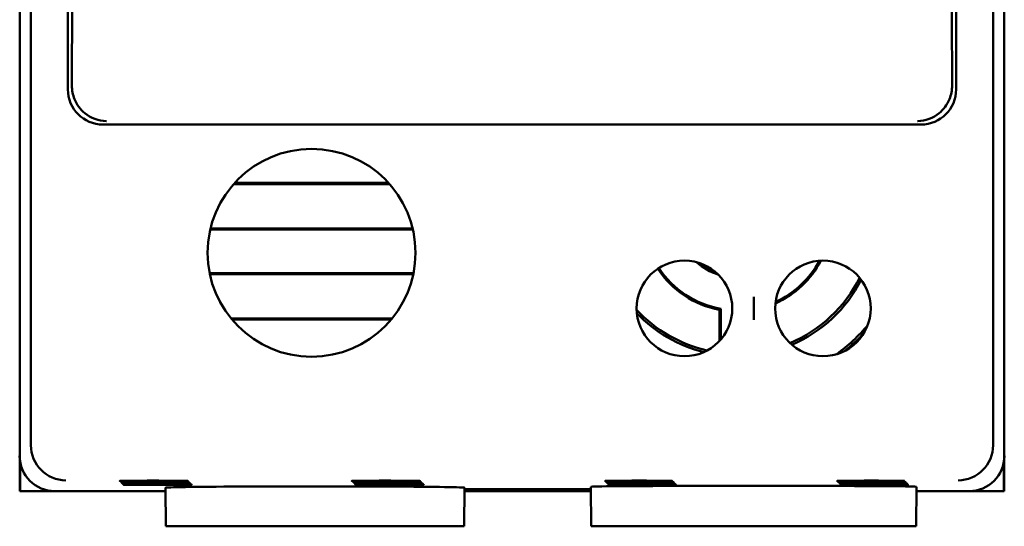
# Model space of a CAD drawing. Header units: inches. Extents: x 1.3 to 23.1, y 0.4 to 18.6.
# Tile 5 of 19: x 9.9 to 11.3, y 7.6 to 8.3. Entities that reach past the tile are written whole.
import ezdxf

# ---------------------------------------------------------------- set-up
doc = ezdxf.new("R2010")
doc.units = ezdxf.units.IN
doc.header["$LTSCALE"] = 0.8
doc.header["$MEASUREMENT"] = 0
doc.layers.add('Visible (ANSI)', color=7, linetype='Continuous', lineweight=50)

msp = doc.modelspace()

# ---------------------------------------------------------------- linework, layer by layer
at = {"layer": 'Visible (ANSI)'}
for p, q in [((9.8732, 7.6824), (9.8732, 11.0507)), ((11.2416, 11.0507), (11.2416, 7.6824)), ((9.9259, 10.5451), (9.9259, 8.188)), ((11.1889, 8.188), (11.1889, 10.5451)), ((11.183, 10.3276), (11.183, 8.2679)), ((9.9318, 8.2679), (9.9318, 9.4896)), ((9.8574, 8.4866), (9.8574, 7.6665)), ((11.2574, 7.6665), (11.2574, 8.4866)), ((9.9759, 8.1381), (11.1389, 8.1381)), ((10.3832, 8.0534), (10.1616, 8.0534)), ((10.3818, 8.055), (10.163, 8.055)), ((10.1283, 7.9887), (10.4165, 7.9887)), ((10.1287, 7.9902), (10.4161, 7.9902)), ((10.4174, 7.9268), (10.1274, 7.9268)), ((10.4171, 7.9252), (10.1277, 7.9252)), ((10.9011, 7.8929), (10.9011, 7.8601)), ((10.8524, 7.8301), (10.8524, 7.8744)), ((10.8542, 7.8759), (10.8542, 7.8321)), ((10.1579, 7.8621), (10.387, 7.8621)), ((10.1592, 7.8605), (10.3856, 7.8605)), ((9.8574, 7.6665), (9.8574, 7.6166)), ((9.858, 7.6166), (9.858, 7.6586)), ((11.2568, 7.6586), (11.2568, 7.6166)), ((11.2574, 7.6166), (11.2574, 7.6665)), ((10.7311, 7.6306), (10.7311, 7.6315)), ((10.7311, 7.6315), (10.7439, 7.6315)), ((10.7439, 7.6306), (10.7311, 7.6306)), ((10.7439, 7.6306), (10.7439, 7.6315)), ((11.0611, 7.6315), (11.0739, 7.6315)), ((11.0611, 7.6306), (11.0611, 7.6315)), ((11.0739, 7.6306), (11.0611, 7.6306)), ((11.0739, 7.6306), (11.0739, 7.6315)), ((9.858, 7.6166), (9.8574, 7.6166)), ((9.9074, 7.6166), (9.858, 7.6166)), ((9.9074, 7.6166), (10.065, 7.6166)), ((10.0654, 7.5666), (10.0649, 7.6215)), ((10.4894, 7.5666), (10.4899, 7.6215)), ((10.4898, 7.6166), (10.6697, 7.6166)), ((10.4899, 7.6192), (10.6696, 7.6192)), ((10.6696, 7.6181), (10.4899, 7.6181)), ((10.6701, 7.5666), (10.6696, 7.6228)), ((10.7328, 7.6289), (10.7328, 7.6297)), ((10.7328, 7.6297), (10.7457, 7.6297)), ((10.7457, 7.6289), (10.7328, 7.6289)), ((10.7346, 7.6271), (10.7346, 7.628)), ((10.7346, 7.628), (10.7474, 7.628)), ((10.7474, 7.6271), (10.7346, 7.6271)), ((10.7363, 7.6262), (10.7492, 7.6262)), ((10.7363, 7.6254), (10.7363, 7.6262)), ((10.7492, 7.6254), (10.7363, 7.6254)), ((10.7457, 7.6289), (10.7457, 7.6297)), ((10.7474, 7.6271), (10.7474, 7.628)), ((10.7492, 7.6254), (10.7492, 7.6262)), ((10.8026, 7.624), (10.9995, 7.624)), ((11.0628, 7.6297), (11.0757, 7.6297)), ((11.0628, 7.6289), (11.0628, 7.6297)), ((11.0757, 7.6289), (11.0628, 7.6289)), ((11.0646, 7.6271), (11.0646, 7.628)), ((11.0646, 7.628), (11.0774, 7.628)), ((11.0774, 7.6271), (11.0646, 7.6271)), ((11.0663, 7.6262), (11.0792, 7.6262)), ((11.0663, 7.6254), (11.0663, 7.6262)), ((11.0792, 7.6254), (11.0663, 7.6254)), ((11.0757, 7.6289), (11.0757, 7.6297)), ((11.0774, 7.6271), (11.0774, 7.628)), ((11.0792, 7.6254), (11.0792, 7.6262)), ((11.132, 7.5666), (11.1325, 7.6228)), ((11.1325, 7.6166), (11.2074, 7.6166)), ((11.2568, 7.6166), (11.2074, 7.6166)), ((11.2574, 7.6166), (11.2568, 7.6166)), ((10.0654, 7.5666), (10.4894, 7.5666)), ((10.6701, 7.5666), (10.8026, 7.5666)), ((10.9995, 7.5666), (10.8026, 7.5666)), ((10.9995, 7.5666), (11.132, 7.5666))]:
    msp.add_line(p, q, dxfattribs=at)
for centre, radius in [((10.2724, 7.9556), 0.1478), ((10.8026, 7.8765), 0.068), ((10.9995, 7.8765), 0.068)]:
    msp.add_circle(centre, radius, dxfattribs=at)
for radius, start, end in [(0.0863, 228.0989, 252.1241), (0.084, 231.8102, 248.4128), (0.1345, 293.8753, 332.4941), (0.1327, 294.3443, 332.0251), (0.1345, 213.1542, 259.2879), (0.1327, 213.1559, 259.9388), (0.1945, 292.7496, 333.6197), (0.1978, 293.1952, 333.1742), (0.1945, 222.782, 257.4411), (0.1978, 223.9422, 256.2808), (0.2412, 305.9835, 320.3859), (0.2445, 308.7859, 317.5834)]:
    msp.add_arc((10.8774, 8.0066), radius, start, end, dxfattribs=at)
for centre, major_axis, ratio, start_param, end_param in [((9.9307, 8.2679), (0, -0.125), 0.008727, 0.935984, 1.570796), ((11.1841, 8.2679), (0, 0.125), 0.008727, 1.570796, 2.205609), ((9.9759, 8.1881), (-0.0354, -0.0354), 0.999924, 5.497825, 7.068545), ((11.1389, 8.1881), (0.0354, -0.0354), 0.999924, 5.497825, 7.068545), ((9.9232, 7.6824), (-0.0354, -0.0354), 0.999924, 5.497825, 5.506476), ((9.9228, 7.6819), (0.0192, -0.0463), 0.987735, 4.324034, 5.886104), ((11.192, 7.6819), (0.0192, 0.0463), 0.987735, 3.538674, 5.100744), ((11.1916, 7.6824), (0.0354, -0.0354), 0.999924, 0.77671, 0.78536), ((9.9074, 7.6666), (-0.0354, -0.0354), 0.999924, 5.497825, 7.068545), ((11.2074, 7.6666), (0.0354, -0.0354), 0.999924, 5.497825, 7.068545), ((10.2774, 7.6215), (0.2125, 0), 0.008727, 6.283109, 9.424854), ((10.8026, 7.6228), (0.133, 0), 0.008727, 1.570796, 3.141669), ((10.9995, 7.6228), (0.133, 0), 0.008727, 6.283109, 7.853982)]:
    msp.add_ellipse(centre, major_axis=major_axis, ratio=ratio, start_param=start_param, end_param=end_param, dxfattribs=at)
for points, knots in [([(9.9808, 8.1429), (9.9807, 8.1429), (9.9806, 8.1429), (9.9695, 8.1431), (9.9587, 8.1471), (9.9437, 8.1595), (9.9387, 8.1662), (9.9329, 8.1802), (9.9316, 8.1869), (9.9316, 8.1938)], [-0.0007718, -0.0007718, -0.0007718, -0.0007718, 0, 0, 0.159885, 0.159885, 0.2753762, 0.2753762, 0.3698195, 0.3698195, 0.3698195, 0.3698195]), ([(11.1832, 8.1938), (11.1832, 8.1869), (11.1819, 8.1802), (11.1761, 8.1662), (11.1711, 8.1595), (11.1561, 8.1471), (11.1453, 8.1431), (11.1342, 8.1429), (11.1341, 8.1429), (11.1341, 8.1429)], [0, 0, 0, 0, 0.064793, 0.064793, 0.1440261, 0.1440261, 0.2537157, 0.2537157, 0.2542452, 0.2542452, 0.2542452, 0.2542452]), ([(10.0482, 7.6315), (10.0529, 7.6315), (10.0576, 7.6315), (10.0682, 7.6314), (10.0738, 7.6314), (10.0837, 7.6313), (10.0878, 7.6313), (10.0939, 7.6312), (10.0958, 7.6311), (10.0972, 7.631), (10.0967, 7.631), (10.0933, 7.6309), (10.0903, 7.6308), (10.0825, 7.6307), (10.0777, 7.6307), (10.0667, 7.6306), (10.0606, 7.6306), (10.048, 7.6306), (10.0416, 7.6306), (10.0294, 7.6307), (10.0237, 7.6307), (10.0136, 7.6307), (10.0094, 7.6308), (10.003, 7.6309), (10.0009, 7.6309), (9.9992, 7.631), (9.9995, 7.6311), (10.0027, 7.6312), (10.0054, 7.6313), (10.0113, 7.6313), (10.0138, 7.6313), (10.0192, 7.6314), (10.0222, 7.6314), (10.0254, 7.6314), (10.031, 7.6314), (10.0371, 7.6315), (10.045, 7.6315), (10.0466, 7.6315), (10.0482, 7.6315)], [0.060561, 0.060561, 0.060561, 0.060561, 0.0964888, 0.0964888, 0.144728, 0.144728, 0.1929677, 0.1929677, 0.2412113, 0.2412113, 0.2894602, 0.2894602, 0.3377125, 0.3377125, 0.3859646, 0.3859646, 0.4342127, 0.4342127, 0.4824551, 0.4824551, 0.5306933, 0.5306933, 0.5789308, 0.5789308, 0.6271715, 0.6271715, 0.6754172, 0.6754172, 0.7236667, 0.7236667, 0.7509825, 0.7509825, 0.7783016, 0.7783016, 0.7783016, 0.8265483, 0.8265483, 0.8388626, 0.8388626, 0.8388626, 0.8388626]), ([(10.3782, 7.6315), (10.3829, 7.6315), (10.3876, 7.6315), (10.3982, 7.6314), (10.4038, 7.6314), (10.4137, 7.6313), (10.4178, 7.6313), (10.4239, 7.6312), (10.4258, 7.6311), (10.4272, 7.631), (10.4267, 7.631), (10.4233, 7.6309), (10.4203, 7.6308), (10.4125, 7.6307), (10.4077, 7.6307), (10.3967, 7.6306), (10.3906, 7.6306), (10.378, 7.6306), (10.3716, 7.6306), (10.3594, 7.6307), (10.3537, 7.6307), (10.3436, 7.6307), (10.3394, 7.6308), (10.333, 7.6309), (10.3309, 7.6309), (10.3292, 7.631), (10.3295, 7.6311), (10.3327, 7.6312), (10.3354, 7.6313), (10.3413, 7.6313), (10.3438, 7.6313), (10.3492, 7.6314), (10.3522, 7.6314), (10.3554, 7.6314), (10.361, 7.6314), (10.3671, 7.6315), (10.375, 7.6315), (10.3766, 7.6315), (10.3782, 7.6315)], [0.060561, 0.060561, 0.060561, 0.060561, 0.0964888, 0.0964888, 0.144728, 0.144728, 0.1929677, 0.1929677, 0.2412113, 0.2412113, 0.2894602, 0.2894602, 0.3377125, 0.3377125, 0.3859646, 0.3859646, 0.4342127, 0.4342127, 0.4824551, 0.4824551, 0.5306933, 0.5306933, 0.5789308, 0.5789308, 0.6271715, 0.6271715, 0.6754172, 0.6754172, 0.7236667, 0.7236667, 0.7509825, 0.7509825, 0.7783016, 0.7783016, 0.7783016, 0.8265483, 0.8265483, 0.8388626, 0.8388626, 0.8388626, 0.8388626]), ([(10.7311, 7.6306), (10.7249, 7.6306), (10.719, 7.6307), (10.7081, 7.6307), (10.7034, 7.6307), (10.6958, 7.6308), (10.693, 7.6309), (10.6896, 7.631), (10.6892, 7.631), (10.6907, 7.6312), (10.6926, 7.6312), (10.6987, 7.6313), (10.7028, 7.6313), (10.7111, 7.6314), (10.7148, 7.6314), (10.7227, 7.6314), (10.7268, 7.6315), (10.7311, 7.6315)], [0.0000418, 0.0000418, 0.0000418, 0.0000418, 0.0475528, 0.0475528, 0.0951059, 0.0951059, 0.1426606, 0.1426606, 0.1902173, 0.1902173, 0.237775, 0.237775, 0.2853322, 0.2853322, 0.3180771, 0.3180771, 0.3507779, 0.3507779, 0.3507779, 0.3507779]), ([(10.7439, 7.6315), (10.7501, 7.6315), (10.7561, 7.6314), (10.7669, 7.6314), (10.7716, 7.6313), (10.7792, 7.6313), (10.7821, 7.6312), (10.7854, 7.6311), (10.7858, 7.631), (10.7843, 7.6309), (10.7824, 7.6309), (10.7763, 7.6308), (10.7722, 7.6308), (10.7639, 7.6307), (10.7602, 7.6307), (10.7523, 7.6306), (10.7482, 7.6306), (10.7439, 7.6306)], [0.0000443, 0.0000443, 0.0000443, 0.0000443, 0.0475535, 0.0475535, 0.0951083, 0.0951083, 0.1426655, 0.1426655, 0.190225, 0.190225, 0.2377854, 0.2377854, 0.2853449, 0.2853449, 0.3180829, 0.3180829, 0.3507804, 0.3507804, 0.3507804, 0.3507804]), ([(11.0611, 7.6306), (11.0549, 7.6306), (11.049, 7.6307), (11.0381, 7.6307), (11.0334, 7.6307), (11.0258, 7.6308), (11.023, 7.6309), (11.0196, 7.631), (11.0192, 7.631), (11.0207, 7.6312), (11.0226, 7.6312), (11.0287, 7.6313), (11.0328, 7.6313), (11.0411, 7.6314), (11.0448, 7.6314), (11.0527, 7.6314), (11.0568, 7.6315), (11.0611, 7.6315)], [0.0000418, 0.0000418, 0.0000418, 0.0000418, 0.0475528, 0.0475528, 0.0951059, 0.0951059, 0.1426606, 0.1426606, 0.1902173, 0.1902173, 0.237775, 0.237775, 0.2853322, 0.2853322, 0.3180771, 0.3180771, 0.3507779, 0.3507779, 0.3507779, 0.3507779]), ([(11.0739, 7.6315), (11.0801, 7.6315), (11.0861, 7.6314), (11.0969, 7.6314), (11.1016, 7.6313), (11.1092, 7.6313), (11.1121, 7.6312), (11.1154, 7.6311), (11.1158, 7.631), (11.1143, 7.6309), (11.1124, 7.6309), (11.1063, 7.6308), (11.1022, 7.6308), (11.0939, 7.6307), (11.0902, 7.6307), (11.0823, 7.6306), (11.0782, 7.6306), (11.0739, 7.6306)], [0.0000443, 0.0000443, 0.0000443, 0.0000443, 0.0475535, 0.0475535, 0.0951083, 0.0951083, 0.1426655, 0.1426655, 0.190225, 0.190225, 0.2377854, 0.2377854, 0.2853449, 0.2853449, 0.3180829, 0.3180829, 0.3507804, 0.3507804, 0.3507804, 0.3507804]), ([(10.05, 7.6297), (10.0547, 7.6297), (10.0593, 7.6297), (10.0699, 7.6297), (10.0756, 7.6297), (10.0854, 7.6296), (10.0896, 7.6296), (10.0956, 7.6295), (10.0976, 7.6294), (10.099, 7.6293), (10.0985, 7.6292), (10.095, 7.6291), (10.0921, 7.6291), (10.0843, 7.629), (10.0794, 7.629), (10.0684, 7.6289), (10.0623, 7.6289), (10.0498, 7.6289), (10.0434, 7.6289), (10.0312, 7.6289), (10.0254, 7.6289), (10.0154, 7.629), (10.0111, 7.629), (10.0047, 7.6291), (10.0026, 7.6292), (10.0009, 7.6293), (10.0013, 7.6294), (10.0044, 7.6295), (10.0071, 7.6295), (10.0131, 7.6296), (10.0155, 7.6296), (10.021, 7.6296), (10.0239, 7.6297), (10.0271, 7.6297), (10.0327, 7.6297), (10.0388, 7.6297), (10.0467, 7.6297), (10.0483, 7.6297), (10.05, 7.6297)], [0.0605897, 0.0605897, 0.0605897, 0.0605897, 0.0965495, 0.0965495, 0.1448186, 0.1448186, 0.1930883, 0.1930883, 0.241362, 0.241362, 0.2896411, 0.2896411, 0.3379239, 0.3379239, 0.3862065, 0.3862065, 0.434485, 0.434485, 0.4827576, 0.4827576, 0.5310259, 0.5310259, 0.5792933, 0.5792933, 0.6275641, 0.6275641, 0.6758399, 0.6758399, 0.7241199, 0.7241199, 0.7514528, 0.7514528, 0.7787892, 0.7787892, 0.7787892, 0.8270663, 0.8270663, 0.8393789, 0.8393789, 0.8393789, 0.8393789]), ([(10.0517, 7.628), (10.0564, 7.628), (10.0611, 7.628), (10.0717, 7.6279), (10.0774, 7.6279), (10.0872, 7.6279), (10.0913, 7.6278), (10.0974, 7.6277), (10.0994, 7.6277), (10.1008, 7.6275), (10.1003, 7.6275), (10.0968, 7.6274), (10.0939, 7.6273), (10.086, 7.6272), (10.0812, 7.6272), (10.0702, 7.6272), (10.0641, 7.6271), (10.0515, 7.6271), (10.0451, 7.6271), (10.0329, 7.6272), (10.0271, 7.6272), (10.0171, 7.6273), (10.0128, 7.6273), (10.0065, 7.6274), (10.0044, 7.6274), (10.0026, 7.6276), (10.003, 7.6276), (10.0061, 7.6277), (10.0089, 7.6278), (10.0148, 7.6278), (10.0173, 7.6279), (10.0227, 7.6279), (10.0257, 7.6279), (10.0288, 7.6279), (10.0344, 7.628), (10.0406, 7.628), (10.0485, 7.628), (10.0501, 7.628), (10.0517, 7.628)], [0.0606186, 0.0606186, 0.0606186, 0.0606186, 0.0966101, 0.0966101, 0.1449093, 0.1449093, 0.1932089, 0.1932089, 0.2415126, 0.2415126, 0.2898219, 0.2898219, 0.3381352, 0.3381352, 0.3864484, 0.3864484, 0.4347573, 0.4347573, 0.4830602, 0.4830602, 0.5313585, 0.5313585, 0.5796559, 0.5796559, 0.6279566, 0.6279566, 0.6762627, 0.6762627, 0.7245731, 0.7245731, 0.7519231, 0.7519231, 0.7792769, 0.7792769, 0.7792769, 0.8275844, 0.8275844, 0.8398955, 0.8398955, 0.8398955, 0.8398955]), ([(10.0534, 7.6262), (10.0582, 7.6262), (10.0628, 7.6262), (10.0735, 7.6262), (10.0791, 7.6262), (10.089, 7.6261), (10.0931, 7.6261), (10.0992, 7.626), (10.1011, 7.6259), (10.1026, 7.6258), (10.102, 7.6257), (10.0986, 7.6256), (10.0957, 7.6256), (10.0878, 7.6255), (10.083, 7.6255), (10.0719, 7.6254), (10.0658, 7.6254), (10.0532, 7.6254), (10.0469, 7.6254), (10.0346, 7.6254), (10.0289, 7.6254), (10.0188, 7.6255), (10.0146, 7.6255), (10.0082, 7.6256), (10.0061, 7.6257), (10.0043, 7.6258), (10.0047, 7.6259), (10.0078, 7.626), (10.0106, 7.626), (10.0165, 7.6261), (10.019, 7.6261), (10.0244, 7.6262), (10.0274, 7.6262), (10.0306, 7.6262), (10.0362, 7.6262), (10.0423, 7.6262), (10.0502, 7.6262), (10.0518, 7.6262), (10.0534, 7.6262)], [0.0606477, 0.0606477, 0.0606477, 0.0606477, 0.0966708, 0.0966708, 0.145, 0.145, 0.1933295, 0.1933295, 0.2416632, 0.2416632, 0.2900027, 0.2900027, 0.3383465, 0.3383465, 0.3866902, 0.3866902, 0.4350297, 0.4350297, 0.4833628, 0.4833628, 0.5316911, 0.5316911, 0.5800183, 0.5800183, 0.628349, 0.628349, 0.6766854, 0.6766854, 0.7250263, 0.7250263, 0.7523934, 0.7523934, 0.7797645, 0.7797645, 0.7797645, 0.8281025, 0.8281025, 0.8404122, 0.8404122, 0.8404122, 0.8404122]), ([(10.38, 7.6297), (10.3847, 7.6297), (10.3893, 7.6297), (10.3999, 7.6297), (10.4056, 7.6297), (10.4154, 7.6296), (10.4196, 7.6296), (10.4256, 7.6295), (10.4276, 7.6294), (10.429, 7.6293), (10.4285, 7.6292), (10.425, 7.6291), (10.4221, 7.6291), (10.4143, 7.629), (10.4094, 7.629), (10.3984, 7.6289), (10.3923, 7.6289), (10.3798, 7.6289), (10.3734, 7.6289), (10.3612, 7.6289), (10.3554, 7.6289), (10.3454, 7.629), (10.3411, 7.629), (10.3347, 7.6291), (10.3326, 7.6292), (10.3309, 7.6293), (10.3313, 7.6294), (10.3344, 7.6295), (10.3371, 7.6295), (10.3431, 7.6296), (10.3455, 7.6296), (10.351, 7.6296), (10.3539, 7.6297), (10.3571, 7.6297), (10.3627, 7.6297), (10.3688, 7.6297), (10.3767, 7.6297), (10.3783, 7.6297), (10.38, 7.6297)], [0.0605897, 0.0605897, 0.0605897, 0.0605897, 0.0965495, 0.0965495, 0.1448186, 0.1448186, 0.1930883, 0.1930883, 0.241362, 0.241362, 0.2896411, 0.2896411, 0.3379239, 0.3379239, 0.3862065, 0.3862065, 0.434485, 0.434485, 0.4827576, 0.4827576, 0.5310259, 0.5310259, 0.5792933, 0.5792933, 0.6275641, 0.6275641, 0.6758399, 0.6758399, 0.7241199, 0.7241199, 0.7514528, 0.7514528, 0.7787892, 0.7787892, 0.7787892, 0.8270663, 0.8270663, 0.8393789, 0.8393789, 0.8393789, 0.8393789]), ([(10.3817, 7.628), (10.3864, 7.628), (10.3911, 7.628), (10.4017, 7.6279), (10.4074, 7.6279), (10.4172, 7.6279), (10.4213, 7.6278), (10.4274, 7.6277), (10.4294, 7.6277), (10.4308, 7.6275), (10.4303, 7.6275), (10.4268, 7.6274), (10.4239, 7.6273), (10.416, 7.6272), (10.4112, 7.6272), (10.4002, 7.6272), (10.3941, 7.6271), (10.3815, 7.6271), (10.3751, 7.6271), (10.3629, 7.6272), (10.3571, 7.6272), (10.3471, 7.6273), (10.3428, 7.6273), (10.3365, 7.6274), (10.3344, 7.6274), (10.3326, 7.6276), (10.333, 7.6276), (10.3361, 7.6277), (10.3389, 7.6278), (10.3448, 7.6278), (10.3473, 7.6279), (10.3527, 7.6279), (10.3557, 7.6279), (10.3588, 7.6279), (10.3644, 7.628), (10.3706, 7.628), (10.3785, 7.628), (10.3801, 7.628), (10.3817, 7.628)], [0.0606186, 0.0606186, 0.0606186, 0.0606186, 0.0966101, 0.0966101, 0.1449093, 0.1449093, 0.1932089, 0.1932089, 0.2415126, 0.2415126, 0.2898219, 0.2898219, 0.3381352, 0.3381352, 0.3864484, 0.3864484, 0.4347573, 0.4347573, 0.4830602, 0.4830602, 0.5313585, 0.5313585, 0.5796559, 0.5796559, 0.6279566, 0.6279566, 0.6762627, 0.6762627, 0.7245731, 0.7245731, 0.7519231, 0.7519231, 0.7792769, 0.7792769, 0.7792769, 0.8275844, 0.8275844, 0.8398955, 0.8398955, 0.8398955, 0.8398955]), ([(10.3834, 7.6262), (10.3882, 7.6262), (10.3928, 7.6262), (10.4035, 7.6262), (10.4091, 7.6262), (10.419, 7.6261), (10.4231, 7.6261), (10.4292, 7.626), (10.4311, 7.6259), (10.4326, 7.6258), (10.432, 7.6257), (10.4286, 7.6256), (10.4257, 7.6256), (10.4178, 7.6255), (10.413, 7.6255), (10.4019, 7.6254), (10.3958, 7.6254), (10.3832, 7.6254), (10.3769, 7.6254), (10.3646, 7.6254), (10.3589, 7.6254), (10.3488, 7.6255), (10.3446, 7.6255), (10.3382, 7.6256), (10.3361, 7.6257), (10.3343, 7.6258), (10.3347, 7.6259), (10.3378, 7.626), (10.3406, 7.626), (10.3465, 7.6261), (10.349, 7.6261), (10.3544, 7.6262), (10.3574, 7.6262), (10.3606, 7.6262), (10.3662, 7.6262), (10.3723, 7.6262), (10.3802, 7.6262), (10.3818, 7.6262), (10.3834, 7.6262)], [0.0606477, 0.0606477, 0.0606477, 0.0606477, 0.0966708, 0.0966708, 0.145, 0.145, 0.1933295, 0.1933295, 0.2416632, 0.2416632, 0.2900027, 0.2900027, 0.3383465, 0.3383465, 0.3866902, 0.3866902, 0.4350297, 0.4350297, 0.4833628, 0.4833628, 0.5316911, 0.5316911, 0.5800183, 0.5800183, 0.628349, 0.628349, 0.6766854, 0.6766854, 0.7250263, 0.7250263, 0.7523934, 0.7523934, 0.7797645, 0.7797645, 0.7797645, 0.8281025, 0.8281025, 0.8404122, 0.8404122, 0.8404122, 0.8404122]), ([(10.7328, 7.6289), (10.7266, 7.6289), (10.7207, 7.6289), (10.7099, 7.629), (10.7051, 7.629), (10.6975, 7.6291), (10.6947, 7.6291), (10.6914, 7.6292), (10.6909, 7.6293), (10.6924, 7.6294), (10.6944, 7.6295), (10.7005, 7.6296), (10.7045, 7.6296), (10.7128, 7.6297), (10.7165, 7.6297), (10.7244, 7.6297), (10.7286, 7.6297), (10.7328, 7.6297)], [0.0000367, 0.0000367, 0.0000367, 0.0000367, 0.047583, 0.047583, 0.0951662, 0.0951662, 0.1427512, 0.1427512, 0.1903381, 0.1903381, 0.237926, 0.237926, 0.2855135, 0.2855135, 0.3182792, 0.3182792, 0.351006, 0.351006, 0.351006, 0.351006]), ([(10.7346, 7.6271), (10.7284, 7.6271), (10.7224, 7.6272), (10.7116, 7.6272), (10.7069, 7.6273), (10.6992, 7.6273), (10.6964, 7.6274), (10.6931, 7.6275), (10.6926, 7.6276), (10.6941, 7.6277), (10.6961, 7.6277), (10.7022, 7.6278), (10.7063, 7.6278), (10.7145, 7.6279), (10.7182, 7.6279), (10.7262, 7.628), (10.7303, 7.628), (10.7346, 7.628)], [0.0000315, 0.0000315, 0.0000315, 0.0000315, 0.0476132, 0.0476132, 0.0952266, 0.0952266, 0.1428417, 0.1428417, 0.1904588, 0.1904588, 0.238077, 0.238077, 0.2856948, 0.2856948, 0.3184813, 0.3184813, 0.3512342, 0.3512342, 0.3512342, 0.3512342]), ([(10.7363, 7.6254), (10.7301, 7.6254), (10.7242, 7.6254), (10.7133, 7.6255), (10.7086, 7.6255), (10.7009, 7.6256), (10.6981, 7.6256), (10.6948, 7.6258), (10.6943, 7.6258), (10.6958, 7.6259), (10.6978, 7.626), (10.7039, 7.6261), (10.708, 7.6261), (10.7163, 7.6262), (10.72, 7.6262), (10.7279, 7.6262), (10.7321, 7.6262), (10.7363, 7.6262)], [0.0000263, 0.0000263, 0.0000263, 0.0000263, 0.0476434, 0.0476434, 0.095287, 0.095287, 0.1429322, 0.1429322, 0.1905796, 0.1905796, 0.238228, 0.238228, 0.2858761, 0.2858761, 0.3186834, 0.3186834, 0.3514624, 0.3514624, 0.3514624, 0.3514624]), ([(10.7457, 7.6297), (10.7519, 7.6297), (10.7578, 7.6297), (10.7686, 7.6296), (10.7734, 7.6296), (10.781, 7.6295), (10.7838, 7.6295), (10.7871, 7.6294), (10.7876, 7.6293), (10.7861, 7.6292), (10.7842, 7.6291), (10.7781, 7.629), (10.774, 7.629), (10.7657, 7.6289), (10.762, 7.6289), (10.7541, 7.6289), (10.7499, 7.6289), (10.7457, 7.6289)], [0.0000391, 0.0000391, 0.0000391, 0.0000391, 0.0475837, 0.0475837, 0.0951687, 0.0951687, 0.1427561, 0.1427561, 0.1903458, 0.1903458, 0.2379365, 0.2379365, 0.2855262, 0.2855262, 0.318285, 0.318285, 0.3510086, 0.3510086, 0.3510086, 0.3510086]), ([(10.7474, 7.628), (10.7536, 7.628), (10.7596, 7.6279), (10.7704, 7.6279), (10.7751, 7.6279), (10.7828, 7.6278), (10.7856, 7.6277), (10.7889, 7.6276), (10.7894, 7.6276), (10.7879, 7.6275), (10.7859, 7.6274), (10.7798, 7.6273), (10.7757, 7.6273), (10.7675, 7.6272), (10.7638, 7.6272), (10.7558, 7.6272), (10.7517, 7.6271), (10.7474, 7.6271)], [0.0000339, 0.0000339, 0.0000339, 0.0000339, 0.0476139, 0.0476139, 0.0952291, 0.0952291, 0.1428466, 0.1428466, 0.1904665, 0.1904665, 0.2380875, 0.2380875, 0.2857075, 0.2857075, 0.3184872, 0.3184872, 0.3512367, 0.3512367, 0.3512367, 0.3512367]), ([(10.7492, 7.6262), (10.7554, 7.6262), (10.7613, 7.6262), (10.7722, 7.6261), (10.7769, 7.6261), (10.7846, 7.626), (10.7874, 7.626), (10.7907, 7.6259), (10.7912, 7.6258), (10.7897, 7.6257), (10.7877, 7.6257), (10.7816, 7.6256), (10.7775, 7.6255), (10.7692, 7.6255), (10.7655, 7.6254), (10.7576, 7.6254), (10.7534, 7.6254), (10.7492, 7.6254)], [0.0000288, 0.0000288, 0.0000288, 0.0000288, 0.0476441, 0.0476441, 0.0952894, 0.0952894, 0.1429372, 0.1429372, 0.1905873, 0.1905873, 0.2382385, 0.2382385, 0.2858888, 0.2858888, 0.3186893, 0.3186893, 0.3514649, 0.3514649, 0.3514649, 0.3514649]), ([(11.0628, 7.6289), (11.0566, 7.6289), (11.0507, 7.6289), (11.0399, 7.629), (11.0351, 7.629), (11.0275, 7.6291), (11.0247, 7.6291), (11.0214, 7.6292), (11.0209, 7.6293), (11.0224, 7.6294), (11.0244, 7.6295), (11.0305, 7.6296), (11.0345, 7.6296), (11.0428, 7.6297), (11.0465, 7.6297), (11.0544, 7.6297), (11.0586, 7.6297), (11.0628, 7.6297)], [0.0000367, 0.0000367, 0.0000367, 0.0000367, 0.047583, 0.047583, 0.0951662, 0.0951662, 0.1427512, 0.1427512, 0.1903381, 0.1903381, 0.237926, 0.237926, 0.2855135, 0.2855135, 0.3182792, 0.3182792, 0.351006, 0.351006, 0.351006, 0.351006]), ([(11.0646, 7.6271), (11.0584, 7.6271), (11.0524, 7.6272), (11.0416, 7.6272), (11.0369, 7.6273), (11.0292, 7.6273), (11.0264, 7.6274), (11.0231, 7.6275), (11.0226, 7.6276), (11.0241, 7.6277), (11.0261, 7.6277), (11.0322, 7.6278), (11.0363, 7.6278), (11.0445, 7.6279), (11.0482, 7.6279), (11.0562, 7.628), (11.0603, 7.628), (11.0646, 7.628)], [0.0000315, 0.0000315, 0.0000315, 0.0000315, 0.0476132, 0.0476132, 0.0952266, 0.0952266, 0.1428417, 0.1428417, 0.1904588, 0.1904588, 0.238077, 0.238077, 0.2856948, 0.2856948, 0.3184813, 0.3184813, 0.3512342, 0.3512342, 0.3512342, 0.3512342]), ([(11.0663, 7.6254), (11.0601, 7.6254), (11.0542, 7.6254), (11.0433, 7.6255), (11.0386, 7.6255), (11.0309, 7.6256), (11.0281, 7.6256), (11.0248, 7.6258), (11.0243, 7.6258), (11.0258, 7.6259), (11.0278, 7.626), (11.0339, 7.6261), (11.038, 7.6261), (11.0463, 7.6262), (11.05, 7.6262), (11.0579, 7.6262), (11.0621, 7.6262), (11.0663, 7.6262)], [0.0000263, 0.0000263, 0.0000263, 0.0000263, 0.0476434, 0.0476434, 0.095287, 0.095287, 0.1429322, 0.1429322, 0.1905796, 0.1905796, 0.238228, 0.238228, 0.2858761, 0.2858761, 0.3186834, 0.3186834, 0.3514624, 0.3514624, 0.3514624, 0.3514624]), ([(11.0757, 7.6297), (11.0819, 7.6297), (11.0878, 7.6297), (11.0986, 7.6296), (11.1034, 7.6296), (11.111, 7.6295), (11.1138, 7.6295), (11.1171, 7.6294), (11.1176, 7.6293), (11.1161, 7.6292), (11.1142, 7.6291), (11.1081, 7.629), (11.104, 7.629), (11.0957, 7.6289), (11.092, 7.6289), (11.0841, 7.6289), (11.0799, 7.6289), (11.0757, 7.6289)], [0.0000391, 0.0000391, 0.0000391, 0.0000391, 0.0475837, 0.0475837, 0.0951687, 0.0951687, 0.1427561, 0.1427561, 0.1903458, 0.1903458, 0.2379365, 0.2379365, 0.2855262, 0.2855262, 0.318285, 0.318285, 0.3510086, 0.3510086, 0.3510086, 0.3510086]), ([(11.0774, 7.628), (11.0836, 7.628), (11.0896, 7.6279), (11.1004, 7.6279), (11.1051, 7.6279), (11.1128, 7.6278), (11.1156, 7.6277), (11.1189, 7.6276), (11.1194, 7.6276), (11.1179, 7.6275), (11.1159, 7.6274), (11.1098, 7.6273), (11.1057, 7.6273), (11.0975, 7.6272), (11.0938, 7.6272), (11.0858, 7.6272), (11.0817, 7.6271), (11.0774, 7.6271)], [0.0000339, 0.0000339, 0.0000339, 0.0000339, 0.0476139, 0.0476139, 0.0952291, 0.0952291, 0.1428466, 0.1428466, 0.1904665, 0.1904665, 0.2380875, 0.2380875, 0.2857075, 0.2857075, 0.3184872, 0.3184872, 0.3512367, 0.3512367, 0.3512367, 0.3512367]), ([(11.0792, 7.6262), (11.0854, 7.6262), (11.0913, 7.6262), (11.1022, 7.6261), (11.1069, 7.6261), (11.1146, 7.626), (11.1174, 7.626), (11.1207, 7.6259), (11.1212, 7.6258), (11.1197, 7.6257), (11.1177, 7.6257), (11.1116, 7.6256), (11.1075, 7.6255), (11.0992, 7.6255), (11.0955, 7.6254), (11.0876, 7.6254), (11.0834, 7.6254), (11.0792, 7.6254)], [0.0000288, 0.0000288, 0.0000288, 0.0000288, 0.0476441, 0.0476441, 0.0952894, 0.0952894, 0.1429372, 0.1429372, 0.1905873, 0.1905873, 0.2382385, 0.2382385, 0.2858888, 0.2858888, 0.3186893, 0.3186893, 0.3514649, 0.3514649, 0.3514649, 0.3514649])]:
    msp.add_open_spline(points, degree=3, knots=knots, dxfattribs=at)
msp.add_open_spline([(10.8524, 7.8744), (10.8533, 7.8752), (10.8542, 7.8759)], degree=2, dxfattribs=at)

doc.saveas('drawing.dxf')
